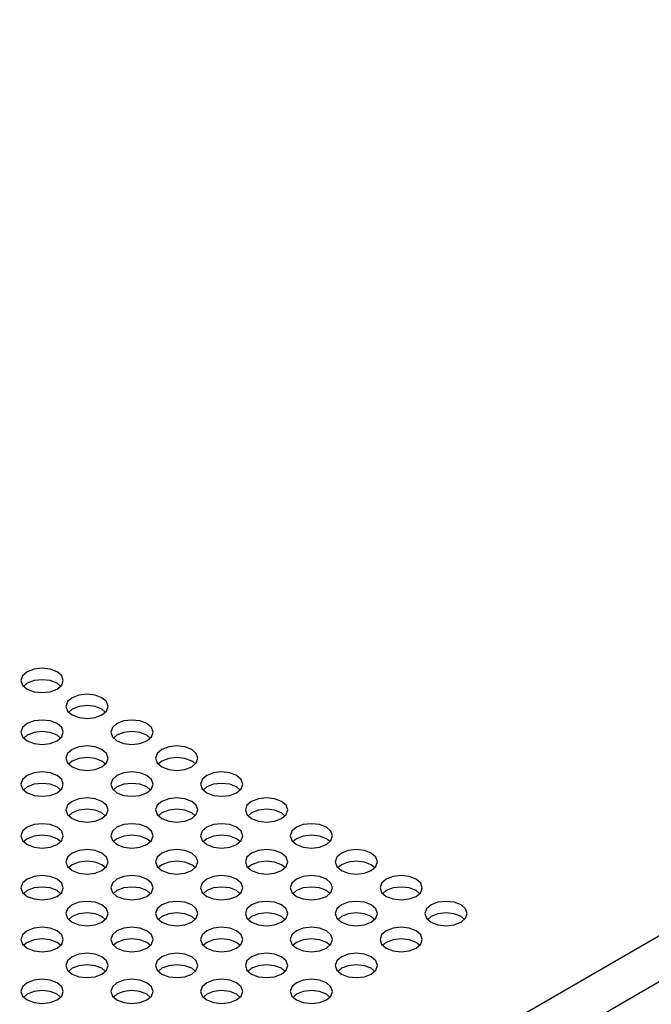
# Model space of a CAD drawing. Header units: inches. Extents: x 0 to 34, y 0 to 22.
# Tile 40 of 67: x 5.6 to 6.2, y 9.6 to 10.5. Entities that reach past the tile are written whole.
import ezdxf

# ---------------------------------------------------------------- set-up
doc = ezdxf.new("R2010")
doc.units = ezdxf.units.IN
doc.header["$LTSCALE"] = 1.87
doc.header["$MEASUREMENT"] = 0
doc.layers.get('0').update_dxf_attribs({"linetype": 'CONTINUOUS'})

msp = doc.modelspace()

# ---------------------------------------------------------------- linework, layer by layer
at = {"color": 2, "linetype": 'CONTINUOUS'}
for p, q in [((5.22667, 9.06418), (7.89975, 10.60758)), ((5.24502, 9.0324), (7.9181, 10.5758)), ((5.62847, 9.87327), (5.62216, 9.87083)), ((5.63592, 9.87413), (5.62847, 9.87327)), ((5.64337, 9.87327), (5.63592, 9.87413)), ((5.64968, 9.87083), (5.64337, 9.87327)), ((5.61794, 9.86719), (5.61646, 9.86289)), ((5.62216, 9.87083), (5.61794, 9.86719)), ((5.6539, 9.86719), (5.64968, 9.87083)), ((5.65538, 9.86289), (5.6539, 9.86719)), ((5.61646, 9.86289), (5.61794, 9.85859)), ((5.61794, 9.85859), (5.62216, 9.85494)), ((5.62216, 9.86024), (5.6191, 9.85759)), ((5.62847, 9.86268), (5.62216, 9.86024)), ((5.62216, 9.85494), (5.62847, 9.85251)), ((5.63592, 9.86353), (5.62847, 9.86268)), ((5.64337, 9.86268), (5.63592, 9.86353)), ((5.64968, 9.86024), (5.64337, 9.86268)), ((5.64337, 9.85251), (5.64968, 9.85494)), ((5.65275, 9.85759), (5.64968, 9.86024)), ((5.64968, 9.85494), (5.6539, 9.85859)), ((5.6539, 9.85859), (5.65538, 9.86289)), ((5.62847, 9.85251), (5.63592, 9.85165)), ((5.63592, 9.85165), (5.64337, 9.85251)), ((5.66344, 9.847), (5.65923, 9.84335)), ((5.66976, 9.84943), (5.66344, 9.847)), ((5.6772, 9.85029), (5.66976, 9.84943)), ((5.68465, 9.84943), (5.6772, 9.85029)), ((5.69097, 9.847), (5.68465, 9.84943)), ((5.69518, 9.84335), (5.69097, 9.847)), ((5.65923, 9.84335), (5.65774, 9.83905)), ((5.65774, 9.83905), (5.65923, 9.83475)), ((5.66976, 9.83884), (5.66344, 9.83641)), ((5.6772, 9.8397), (5.66976, 9.83884)), ((5.68465, 9.83884), (5.6772, 9.8397)), ((5.69097, 9.83641), (5.68465, 9.83884)), ((5.69667, 9.83905), (5.69518, 9.84335)), ((5.69518, 9.83475), (5.69667, 9.83905)), ((5.65923, 9.83475), (5.66344, 9.83111)), ((5.66344, 9.83641), (5.66038, 9.83376)), ((5.66344, 9.83111), (5.66976, 9.82867)), ((5.66976, 9.82867), (5.6772, 9.82782)), ((5.6772, 9.82782), (5.68465, 9.82867)), ((5.68465, 9.82867), (5.69097, 9.83111)), ((5.69403, 9.83376), (5.69097, 9.83641)), ((5.69097, 9.83111), (5.69518, 9.83475)), ((5.61794, 9.81952), (5.61646, 9.81522)), ((5.62216, 9.82316), (5.61794, 9.81952)), ((5.62847, 9.8256), (5.62216, 9.82316)), ((5.63592, 9.82645), (5.62847, 9.8256)), ((5.64337, 9.8256), (5.63592, 9.82645)), ((5.64968, 9.82316), (5.64337, 9.8256)), ((5.6539, 9.81952), (5.64968, 9.82316)), ((5.65538, 9.81522), (5.6539, 9.81952)), ((5.70051, 9.81952), (5.69903, 9.81522)), ((5.70473, 9.82316), (5.70051, 9.81952)), ((5.71104, 9.8256), (5.70473, 9.82316)), ((5.71849, 9.82645), (5.71104, 9.8256)), ((5.72593, 9.8256), (5.71849, 9.82645)), ((5.73225, 9.82316), (5.72593, 9.8256)), ((5.73647, 9.81952), (5.73225, 9.82316)), ((5.73795, 9.81522), (5.73647, 9.81952)), ((5.61646, 9.81522), (5.61794, 9.81092)), ((5.61794, 9.81092), (5.62216, 9.80727)), ((5.62216, 9.81257), (5.6191, 9.80992)), ((5.62847, 9.81501), (5.62216, 9.81257)), ((5.63592, 9.81586), (5.62847, 9.81501)), ((5.64337, 9.81501), (5.63592, 9.81586)), ((5.64968, 9.81257), (5.64337, 9.81501)), ((5.65275, 9.80992), (5.64968, 9.81257)), ((5.64968, 9.80727), (5.6539, 9.81092)), ((5.6539, 9.81092), (5.65538, 9.81522)), ((5.69903, 9.81522), (5.70051, 9.81092)), ((5.70051, 9.81092), (5.70473, 9.80727)), ((5.70473, 9.81257), (5.70166, 9.80992)), ((5.71104, 9.81501), (5.70473, 9.81257)), ((5.71849, 9.81586), (5.71104, 9.81501)), ((5.72593, 9.81501), (5.71849, 9.81586)), ((5.73225, 9.81257), (5.72593, 9.81501)), ((5.73531, 9.80992), (5.73225, 9.81257)), ((5.73225, 9.80727), (5.73647, 9.81092)), ((5.73647, 9.81092), (5.73795, 9.81522)), ((5.62216, 9.80727), (5.62847, 9.80484)), ((5.62847, 9.80484), (5.63592, 9.80398)), ((5.63592, 9.80398), (5.64337, 9.80484)), ((5.64337, 9.80484), (5.64968, 9.80727)), ((5.66976, 9.80176), (5.66344, 9.79933)), ((5.6772, 9.80262), (5.66976, 9.80176)), ((5.68465, 9.80176), (5.6772, 9.80262)), ((5.69097, 9.79933), (5.68465, 9.80176)), ((5.70473, 9.80727), (5.71104, 9.80484)), ((5.71104, 9.80484), (5.71849, 9.80398)), ((5.71849, 9.80398), (5.72593, 9.80484)), ((5.72593, 9.80484), (5.73225, 9.80727)), ((5.75232, 9.80176), (5.74601, 9.79933)), ((5.75977, 9.80262), (5.75232, 9.80176)), ((5.76722, 9.80176), (5.75977, 9.80262)), ((5.77353, 9.79933), (5.76722, 9.80176)), ((5.65923, 9.79568), (5.65774, 9.79138)), ((5.65774, 9.79138), (5.65923, 9.78708)), ((5.66344, 9.79933), (5.65923, 9.79568)), ((5.6772, 9.79203), (5.66976, 9.79117)), ((5.68465, 9.79117), (5.6772, 9.79203)), ((5.69518, 9.79568), (5.69097, 9.79933)), ((5.69667, 9.79138), (5.69518, 9.79568)), ((5.69518, 9.78708), (5.69667, 9.79138)), ((5.74179, 9.79568), (5.74031, 9.79138)), ((5.74031, 9.79138), (5.74179, 9.78708)), ((5.74601, 9.79933), (5.74179, 9.79568)), ((5.75977, 9.79203), (5.75232, 9.79117)), ((5.76722, 9.79117), (5.75977, 9.79203)), ((5.77775, 9.79568), (5.77353, 9.79933)), ((5.77923, 9.79138), (5.77775, 9.79568)), ((5.77775, 9.78708), (5.77923, 9.79138)), ((5.65923, 9.78708), (5.66344, 9.78344)), ((5.66344, 9.78873), (5.66038, 9.78609)), ((5.66976, 9.79117), (5.66344, 9.78873)), ((5.66344, 9.78344), (5.66976, 9.781)), ((5.69097, 9.78873), (5.68465, 9.79117)), ((5.68465, 9.781), (5.69097, 9.78344)), ((5.69403, 9.78609), (5.69097, 9.78873)), ((5.69097, 9.78344), (5.69518, 9.78708)), ((5.74179, 9.78708), (5.74601, 9.78344)), ((5.74601, 9.78873), (5.74294, 9.78609)), ((5.75232, 9.79117), (5.74601, 9.78873)), ((5.74601, 9.78344), (5.75232, 9.781)), ((5.77353, 9.78873), (5.76722, 9.79117)), ((5.76722, 9.781), (5.77353, 9.78344)), ((5.7766, 9.78609), (5.77353, 9.78873)), ((5.77353, 9.78344), (5.77775, 9.78708)), ((5.62216, 9.77549), (5.61794, 9.77185)), ((5.62847, 9.77793), (5.62216, 9.77549)), ((5.63592, 9.77878), (5.62847, 9.77793)), ((5.64337, 9.77793), (5.63592, 9.77878)), ((5.64968, 9.77549), (5.64337, 9.77793)), ((5.6539, 9.77185), (5.64968, 9.77549)), ((5.66976, 9.781), (5.6772, 9.78015)), ((5.6772, 9.78015), (5.68465, 9.781)), ((5.70473, 9.77549), (5.70051, 9.77185)), ((5.71104, 9.77793), (5.70473, 9.77549)), ((5.71849, 9.77878), (5.71104, 9.77793)), ((5.72593, 9.77793), (5.71849, 9.77878)), ((5.73225, 9.77549), (5.72593, 9.77793)), ((5.73647, 9.77185), (5.73225, 9.77549)), ((5.75232, 9.781), (5.75977, 9.78015)), ((5.75977, 9.78015), (5.76722, 9.781)), ((5.78729, 9.77549), (5.78307, 9.77185)), ((5.7936, 9.77793), (5.78729, 9.77549)), ((5.80105, 9.77878), (5.7936, 9.77793)), ((5.8085, 9.77793), (5.80105, 9.77878)), ((5.81481, 9.77549), (5.8085, 9.77793)), ((5.81903, 9.77185), (5.81481, 9.77549)), ((5.61794, 9.77185), (5.61646, 9.76755)), ((5.61646, 9.76755), (5.61794, 9.76325)), ((5.62216, 9.7649), (5.6191, 9.76225)), ((5.62847, 9.76733), (5.62216, 9.7649)), ((5.63592, 9.76819), (5.62847, 9.76733)), ((5.64337, 9.76733), (5.63592, 9.76819)), ((5.64968, 9.7649), (5.64337, 9.76733)), ((5.65275, 9.76225), (5.64968, 9.7649)), ((5.65538, 9.76755), (5.6539, 9.77185)), ((5.6539, 9.76325), (5.65538, 9.76755)), ((5.70051, 9.77185), (5.69903, 9.76755)), ((5.69903, 9.76755), (5.70051, 9.76325)), ((5.70473, 9.7649), (5.70166, 9.76225)), ((5.71104, 9.76733), (5.70473, 9.7649)), ((5.71849, 9.76819), (5.71104, 9.76733)), ((5.72593, 9.76733), (5.71849, 9.76819)), ((5.73225, 9.7649), (5.72593, 9.76733)), ((5.73531, 9.76225), (5.73225, 9.7649)), ((5.73795, 9.76755), (5.73647, 9.77185)), ((5.73647, 9.76325), (5.73795, 9.76755)), ((5.78307, 9.77185), (5.78159, 9.76755)), ((5.78159, 9.76755), (5.78307, 9.76325)), ((5.78729, 9.7649), (5.78423, 9.76225)), ((5.7936, 9.76733), (5.78729, 9.7649)), ((5.80105, 9.76819), (5.7936, 9.76733)), ((5.8085, 9.76733), (5.80105, 9.76819)), ((5.81481, 9.7649), (5.8085, 9.76733)), ((5.81788, 9.76225), (5.81481, 9.7649)), ((5.82051, 9.76755), (5.81903, 9.77185)), ((5.81903, 9.76325), (5.82051, 9.76755)), ((5.61794, 9.76325), (5.62216, 9.7596)), ((5.62216, 9.7596), (5.62847, 9.75717)), ((5.62847, 9.75717), (5.63592, 9.75631)), ((5.63592, 9.75631), (5.64337, 9.75717)), ((5.64337, 9.75717), (5.64968, 9.7596)), ((5.64968, 9.7596), (5.6539, 9.76325)), ((5.70051, 9.76325), (5.70473, 9.7596)), ((5.70473, 9.7596), (5.71104, 9.75717)), ((5.71104, 9.75717), (5.71849, 9.75631)), ((5.71849, 9.75631), (5.72593, 9.75717)), ((5.72593, 9.75717), (5.73225, 9.7596)), ((5.73225, 9.7596), (5.73647, 9.76325)), ((5.78307, 9.76325), (5.78729, 9.7596)), ((5.78729, 9.7596), (5.7936, 9.75717)), ((5.7936, 9.75717), (5.80105, 9.75631)), ((5.80105, 9.75631), (5.8085, 9.75717)), ((5.8085, 9.75717), (5.81481, 9.7596)), ((5.81481, 9.7596), (5.81903, 9.76325)), ((5.65923, 9.74801), (5.65774, 9.74371)), ((5.66344, 9.75166), (5.65923, 9.74801)), ((5.66976, 9.75409), (5.66344, 9.75166)), ((5.6772, 9.75495), (5.66976, 9.75409)), ((5.68465, 9.75409), (5.6772, 9.75495)), ((5.69097, 9.75166), (5.68465, 9.75409)), ((5.69518, 9.74801), (5.69097, 9.75166)), ((5.69667, 9.74371), (5.69518, 9.74801)), ((5.74179, 9.74801), (5.74031, 9.74371)), ((5.74601, 9.75166), (5.74179, 9.74801)), ((5.75232, 9.75409), (5.74601, 9.75166)), ((5.75977, 9.75495), (5.75232, 9.75409)), ((5.76722, 9.75409), (5.75977, 9.75495)), ((5.77353, 9.75166), (5.76722, 9.75409)), ((5.77775, 9.74801), (5.77353, 9.75166)), ((5.77923, 9.74371), (5.77775, 9.74801)), ((5.82436, 9.74801), (5.82287, 9.74371)), ((5.82857, 9.75166), (5.82436, 9.74801)), ((5.83489, 9.75409), (5.82857, 9.75166)), ((5.84233, 9.75495), (5.83489, 9.75409)), ((5.84978, 9.75409), (5.84233, 9.75495)), ((5.8561, 9.75166), (5.84978, 9.75409)), ((5.86031, 9.74801), (5.8561, 9.75166)), ((5.8618, 9.74371), (5.86031, 9.74801)), ((5.65774, 9.74371), (5.65923, 9.73941)), ((5.65923, 9.73941), (5.66344, 9.73577)), ((5.66344, 9.74106), (5.66038, 9.73841)), ((5.66976, 9.7435), (5.66344, 9.74106)), ((5.6772, 9.74435), (5.66976, 9.7435)), ((5.68465, 9.7435), (5.6772, 9.74435)), ((5.69097, 9.74106), (5.68465, 9.7435)), ((5.69403, 9.73841), (5.69097, 9.74106)), ((5.69097, 9.73577), (5.69518, 9.73941)), ((5.69518, 9.73941), (5.69667, 9.74371)), ((5.74031, 9.74371), (5.74179, 9.73941)), ((5.74179, 9.73941), (5.74601, 9.73577)), ((5.74601, 9.74106), (5.74294, 9.73841)), ((5.75232, 9.7435), (5.74601, 9.74106)), ((5.75977, 9.74435), (5.75232, 9.7435)), ((5.76722, 9.7435), (5.75977, 9.74435)), ((5.77353, 9.74106), (5.76722, 9.7435)), ((5.7766, 9.73841), (5.77353, 9.74106)), ((5.77353, 9.73577), (5.77775, 9.73941)), ((5.77775, 9.73941), (5.77923, 9.74371)), ((5.82287, 9.74371), (5.82436, 9.73941)), ((5.82436, 9.73941), (5.82857, 9.73577)), ((5.82857, 9.74106), (5.82551, 9.73841)), ((5.83489, 9.7435), (5.82857, 9.74106)), ((5.84233, 9.74435), (5.83489, 9.7435)), ((5.84978, 9.7435), (5.84233, 9.74435)), ((5.8561, 9.74106), (5.84978, 9.7435)), ((5.85916, 9.73841), (5.8561, 9.74106)), ((5.8561, 9.73577), (5.86031, 9.73941)), ((5.86031, 9.73941), (5.8618, 9.74371)), ((5.62847, 9.73026), (5.62216, 9.72782)), ((5.63592, 9.73111), (5.62847, 9.73026)), ((5.64337, 9.73026), (5.63592, 9.73111)), ((5.64968, 9.72782), (5.64337, 9.73026)), ((5.66344, 9.73577), (5.66976, 9.73333)), ((5.66976, 9.73333), (5.6772, 9.73247)), ((5.6772, 9.73247), (5.68465, 9.73333)), ((5.68465, 9.73333), (5.69097, 9.73577)), ((5.71104, 9.73026), (5.70473, 9.72782)), ((5.71849, 9.73111), (5.71104, 9.73026)), ((5.72593, 9.73026), (5.71849, 9.73111)), ((5.73225, 9.72782), (5.72593, 9.73026)), ((5.74601, 9.73577), (5.75232, 9.73333)), ((5.75232, 9.73333), (5.75977, 9.73247)), ((5.75977, 9.73247), (5.76722, 9.73333)), ((5.76722, 9.73333), (5.77353, 9.73577)), ((5.7936, 9.73026), (5.78729, 9.72782)), ((5.80105, 9.73111), (5.7936, 9.73026)), ((5.8085, 9.73026), (5.80105, 9.73111)), ((5.81481, 9.72782), (5.8085, 9.73026)), ((5.82857, 9.73577), (5.83489, 9.73333)), ((5.83489, 9.73333), (5.84233, 9.73247)), ((5.84233, 9.73247), (5.84978, 9.73333)), ((5.84978, 9.73333), (5.8561, 9.73577)), ((5.87617, 9.73026), (5.86986, 9.72782)), ((5.88362, 9.73111), (5.87617, 9.73026)), ((5.89106, 9.73026), (5.88362, 9.73111)), ((5.89738, 9.72782), (5.89106, 9.73026)), ((5.61794, 9.72417), (5.61646, 9.71987)), ((5.61646, 9.71987), (5.61794, 9.71557)), ((5.62216, 9.72782), (5.61794, 9.72417)), ((5.62847, 9.71966), (5.62216, 9.71723)), ((5.63592, 9.72052), (5.62847, 9.71966)), ((5.64337, 9.71966), (5.63592, 9.72052)), ((5.64968, 9.71723), (5.64337, 9.71966)), ((5.6539, 9.72417), (5.64968, 9.72782)), ((5.65538, 9.71987), (5.6539, 9.72417)), ((5.6539, 9.71557), (5.65538, 9.71987)), ((5.70051, 9.72417), (5.69903, 9.71987)), ((5.69903, 9.71987), (5.70051, 9.71557)), ((5.70473, 9.72782), (5.70051, 9.72417)), ((5.71104, 9.71966), (5.70473, 9.71723)), ((5.71849, 9.72052), (5.71104, 9.71966)), ((5.72593, 9.71966), (5.71849, 9.72052)), ((5.73225, 9.71723), (5.72593, 9.71966)), ((5.73647, 9.72417), (5.73225, 9.72782)), ((5.73795, 9.71987), (5.73647, 9.72417)), ((5.73647, 9.71557), (5.73795, 9.71987)), ((5.78307, 9.72417), (5.78159, 9.71987)), ((5.78159, 9.71987), (5.78307, 9.71557)), ((5.78729, 9.72782), (5.78307, 9.72417)), ((5.7936, 9.71966), (5.78729, 9.71723)), ((5.80105, 9.72052), (5.7936, 9.71966)), ((5.8085, 9.71966), (5.80105, 9.72052)), ((5.81481, 9.71723), (5.8085, 9.71966)), ((5.81903, 9.72417), (5.81481, 9.72782)), ((5.82051, 9.71987), (5.81903, 9.72417)), ((5.81903, 9.71557), (5.82051, 9.71987)), ((5.86564, 9.72417), (5.86416, 9.71987)), ((5.86416, 9.71987), (5.86564, 9.71557)), ((5.86986, 9.72782), (5.86564, 9.72417)), ((5.87617, 9.71966), (5.86986, 9.71723)), ((5.88362, 9.72052), (5.87617, 9.71966)), ((5.89106, 9.71966), (5.88362, 9.72052)), ((5.89738, 9.71723), (5.89106, 9.71966)), ((5.9016, 9.72417), (5.89738, 9.72782)), ((5.90308, 9.71987), (5.9016, 9.72417)), ((5.9016, 9.71557), (5.90308, 9.71987)), ((5.61794, 9.71557), (5.62216, 9.71193)), ((5.62216, 9.71723), (5.6191, 9.71458)), ((5.62216, 9.71193), (5.62847, 9.70949)), ((5.64337, 9.70949), (5.64968, 9.71193)), ((5.65275, 9.71458), (5.64968, 9.71723)), ((5.64968, 9.71193), (5.6539, 9.71557)), ((5.70051, 9.71557), (5.70473, 9.71193)), ((5.70473, 9.71723), (5.70166, 9.71458)), ((5.70473, 9.71193), (5.71104, 9.70949)), ((5.72593, 9.70949), (5.73225, 9.71193)), ((5.73531, 9.71458), (5.73225, 9.71723)), ((5.73225, 9.71193), (5.73647, 9.71557)), ((5.78307, 9.71557), (5.78729, 9.71193)), ((5.78729, 9.71723), (5.78423, 9.71458)), ((5.78729, 9.71193), (5.7936, 9.70949)), ((5.8085, 9.70949), (5.81481, 9.71193)), ((5.81788, 9.71458), (5.81481, 9.71723)), ((5.81481, 9.71193), (5.81903, 9.71557)), ((5.86564, 9.71557), (5.86986, 9.71193)), ((5.86986, 9.71723), (5.86679, 9.71458)), ((5.86986, 9.71193), (5.87617, 9.70949)), ((5.89106, 9.70949), (5.89738, 9.71193)), ((5.90044, 9.71458), (5.89738, 9.71723)), ((5.89738, 9.71193), (5.9016, 9.71557)), ((5.62847, 9.70949), (5.63592, 9.70864)), ((5.63592, 9.70864), (5.64337, 9.70949)), ((5.66344, 9.70398), (5.65923, 9.70034)), ((5.66976, 9.70642), (5.66344, 9.70398)), ((5.6772, 9.70728), (5.66976, 9.70642)), ((5.68465, 9.70642), (5.6772, 9.70728)), ((5.69097, 9.70398), (5.68465, 9.70642)), ((5.69518, 9.70034), (5.69097, 9.70398)), ((5.71104, 9.70949), (5.71849, 9.70864)), ((5.71849, 9.70864), (5.72593, 9.70949)), ((5.74601, 9.70398), (5.74179, 9.70034)), ((5.75232, 9.70642), (5.74601, 9.70398)), ((5.75977, 9.70728), (5.75232, 9.70642)), ((5.76722, 9.70642), (5.75977, 9.70728)), ((5.77353, 9.70398), (5.76722, 9.70642)), ((5.77775, 9.70034), (5.77353, 9.70398)), ((5.7936, 9.70949), (5.80105, 9.70864)), ((5.80105, 9.70864), (5.8085, 9.70949)), ((5.82857, 9.70398), (5.82436, 9.70034)), ((5.83489, 9.70642), (5.82857, 9.70398)), ((5.84233, 9.70728), (5.83489, 9.70642)), ((5.84978, 9.70642), (5.84233, 9.70728)), ((5.8561, 9.70398), (5.84978, 9.70642)), ((5.86031, 9.70034), (5.8561, 9.70398)), ((5.87617, 9.70949), (5.88362, 9.70864)), ((5.88362, 9.70864), (5.89106, 9.70949)), ((5.91114, 9.70398), (5.90692, 9.70034)), ((5.91745, 9.70642), (5.91114, 9.70398)), ((5.9249, 9.70728), (5.91745, 9.70642)), ((5.93235, 9.70642), (5.9249, 9.70728)), ((5.93866, 9.70398), (5.93235, 9.70642)), ((5.94288, 9.70034), (5.93866, 9.70398)), ((5.65923, 9.70034), (5.65774, 9.69604)), ((5.65774, 9.69604), (5.65923, 9.69174)), ((5.65923, 9.69174), (5.66344, 9.68809)), ((5.66344, 9.69339), (5.66038, 9.69074)), ((5.66976, 9.69583), (5.66344, 9.69339)), ((5.6772, 9.69668), (5.66976, 9.69583)), ((5.68465, 9.69583), (5.6772, 9.69668)), ((5.69097, 9.69339), (5.68465, 9.69583)), ((5.69403, 9.69074), (5.69097, 9.69339)), ((5.69097, 9.68809), (5.69518, 9.69174)), ((5.69667, 9.69604), (5.69518, 9.70034)), ((5.69518, 9.69174), (5.69667, 9.69604)), ((5.74179, 9.70034), (5.74031, 9.69604)), ((5.74031, 9.69604), (5.74179, 9.69174)), ((5.74179, 9.69174), (5.74601, 9.68809)), ((5.74601, 9.69339), (5.74294, 9.69074)), ((5.75232, 9.69583), (5.74601, 9.69339)), ((5.75977, 9.69668), (5.75232, 9.69583)), ((5.76722, 9.69583), (5.75977, 9.69668)), ((5.77353, 9.69339), (5.76722, 9.69583)), ((5.7766, 9.69074), (5.77353, 9.69339)), ((5.77353, 9.68809), (5.77775, 9.69174)), ((5.77923, 9.69604), (5.77775, 9.70034)), ((5.77775, 9.69174), (5.77923, 9.69604)), ((5.82436, 9.70034), (5.82287, 9.69604)), ((5.82287, 9.69604), (5.82436, 9.69174)), ((5.82436, 9.69174), (5.82857, 9.68809)), ((5.82857, 9.69339), (5.82551, 9.69074)), ((5.83489, 9.69583), (5.82857, 9.69339)), ((5.84233, 9.69668), (5.83489, 9.69583)), ((5.84978, 9.69583), (5.84233, 9.69668)), ((5.8561, 9.69339), (5.84978, 9.69583)), ((5.85916, 9.69074), (5.8561, 9.69339)), ((5.8561, 9.68809), (5.86031, 9.69174)), ((5.8618, 9.69604), (5.86031, 9.70034)), ((5.86031, 9.69174), (5.8618, 9.69604)), ((5.90692, 9.70034), (5.90544, 9.69604)), ((5.90544, 9.69604), (5.90692, 9.69174)), ((5.90692, 9.69174), (5.91114, 9.68809)), ((5.91114, 9.69339), (5.90807, 9.69074)), ((5.91745, 9.69583), (5.91114, 9.69339)), ((5.9249, 9.69668), (5.91745, 9.69583)), ((5.93235, 9.69583), (5.9249, 9.69668)), ((5.93866, 9.69339), (5.93235, 9.69583)), ((5.94173, 9.69074), (5.93866, 9.69339)), ((5.93866, 9.68809), (5.94288, 9.69174)), ((5.94436, 9.69604), (5.94288, 9.70034)), ((5.94288, 9.69174), (5.94436, 9.69604)), ((5.62847, 9.68258), (5.62216, 9.68015)), ((5.63592, 9.68344), (5.62847, 9.68258)), ((5.64337, 9.68258), (5.63592, 9.68344)), ((5.64968, 9.68015), (5.64337, 9.68258)), ((5.66344, 9.68809), (5.66976, 9.68566)), ((5.66976, 9.68566), (5.6772, 9.6848)), ((5.6772, 9.6848), (5.68465, 9.68566)), ((5.68465, 9.68566), (5.69097, 9.68809)), ((5.71104, 9.68258), (5.70473, 9.68015)), ((5.71849, 9.68344), (5.71104, 9.68258)), ((5.72593, 9.68258), (5.71849, 9.68344)), ((5.73225, 9.68015), (5.72593, 9.68258)), ((5.74601, 9.68809), (5.75232, 9.68566)), ((5.75232, 9.68566), (5.75977, 9.6848)), ((5.75977, 9.6848), (5.76722, 9.68566)), ((5.76722, 9.68566), (5.77353, 9.68809)), ((5.7936, 9.68258), (5.78729, 9.68015)), ((5.80105, 9.68344), (5.7936, 9.68258)), ((5.8085, 9.68258), (5.80105, 9.68344)), ((5.81481, 9.68015), (5.8085, 9.68258)), ((5.82857, 9.68809), (5.83489, 9.68566)), ((5.83489, 9.68566), (5.84233, 9.6848)), ((5.84233, 9.6848), (5.84978, 9.68566)), ((5.84978, 9.68566), (5.8561, 9.68809)), ((5.87617, 9.68258), (5.86986, 9.68015)), ((5.88362, 9.68344), (5.87617, 9.68258)), ((5.89106, 9.68258), (5.88362, 9.68344)), ((5.89738, 9.68015), (5.89106, 9.68258)), ((5.91114, 9.68809), (5.91745, 9.68566)), ((5.91745, 9.68566), (5.9249, 9.6848)), ((5.9249, 9.6848), (5.93235, 9.68566)), ((5.93235, 9.68566), (5.93866, 9.68809)), ((5.95873, 9.68258), (5.95242, 9.68015)), ((5.96618, 9.68344), (5.95873, 9.68258)), ((5.97363, 9.68258), (5.96618, 9.68344)), ((5.97994, 9.68015), (5.97363, 9.68258)), ((5.61794, 9.6765), (5.61646, 9.6722)), ((5.62216, 9.68015), (5.61794, 9.6765)), ((5.6539, 9.6765), (5.64968, 9.68015)), ((5.65538, 9.6722), (5.6539, 9.6765)), ((5.70051, 9.6765), (5.69903, 9.6722)), ((5.70473, 9.68015), (5.70051, 9.6765)), ((5.73647, 9.6765), (5.73225, 9.68015)), ((5.73795, 9.6722), (5.73647, 9.6765)), ((5.78307, 9.6765), (5.78159, 9.6722)), ((5.78729, 9.68015), (5.78307, 9.6765)), ((5.81903, 9.6765), (5.81481, 9.68015)), ((5.82051, 9.6722), (5.81903, 9.6765)), ((5.86564, 9.6765), (5.86416, 9.6722)), ((5.86986, 9.68015), (5.86564, 9.6765)), ((5.9016, 9.6765), (5.89738, 9.68015)), ((5.90308, 9.6722), (5.9016, 9.6765)), ((5.9482, 9.6765), (5.94672, 9.6722)), ((5.95242, 9.68015), (5.9482, 9.6765)), ((5.98416, 9.6765), (5.97994, 9.68015)), ((5.98564, 9.6722), (5.98416, 9.6765)), ((5.61646, 9.6722), (5.61794, 9.6679)), ((5.61794, 9.6679), (5.62216, 9.66426)), ((5.62216, 9.66956), (5.6191, 9.66691)), ((5.62847, 9.67199), (5.62216, 9.66956)), ((5.63592, 9.67285), (5.62847, 9.67199)), ((5.64337, 9.67199), (5.63592, 9.67285)), ((5.64968, 9.66956), (5.64337, 9.67199)), ((5.65275, 9.66691), (5.64968, 9.66956)), ((5.64968, 9.66426), (5.6539, 9.6679)), ((5.6539, 9.6679), (5.65538, 9.6722)), ((5.69903, 9.6722), (5.70051, 9.6679)), ((5.70051, 9.6679), (5.70473, 9.66426)), ((5.70473, 9.66956), (5.70166, 9.66691)), ((5.71104, 9.67199), (5.70473, 9.66956)), ((5.71849, 9.67285), (5.71104, 9.67199)), ((5.72593, 9.67199), (5.71849, 9.67285)), ((5.73225, 9.66956), (5.72593, 9.67199)), ((5.73531, 9.66691), (5.73225, 9.66956)), ((5.73225, 9.66426), (5.73647, 9.6679)), ((5.73647, 9.6679), (5.73795, 9.6722)), ((5.78159, 9.6722), (5.78307, 9.6679)), ((5.78307, 9.6679), (5.78729, 9.66426)), ((5.78729, 9.66956), (5.78423, 9.66691)), ((5.7936, 9.67199), (5.78729, 9.66956)), ((5.80105, 9.67285), (5.7936, 9.67199)), ((5.8085, 9.67199), (5.80105, 9.67285)), ((5.81481, 9.66956), (5.8085, 9.67199)), ((5.81788, 9.66691), (5.81481, 9.66956)), ((5.81481, 9.66426), (5.81903, 9.6679)), ((5.81903, 9.6679), (5.82051, 9.6722)), ((5.86416, 9.6722), (5.86564, 9.6679)), ((5.86564, 9.6679), (5.86986, 9.66426)), ((5.86986, 9.66956), (5.86679, 9.66691)), ((5.87617, 9.67199), (5.86986, 9.66956)), ((5.88362, 9.67285), (5.87617, 9.67199)), ((5.89106, 9.67199), (5.88362, 9.67285)), ((5.89738, 9.66956), (5.89106, 9.67199)), ((5.90044, 9.66691), (5.89738, 9.66956)), ((5.89738, 9.66426), (5.9016, 9.6679)), ((5.9016, 9.6679), (5.90308, 9.6722)), ((5.94672, 9.6722), (5.9482, 9.6679)), ((5.9482, 9.6679), (5.95242, 9.66426)), ((5.95242, 9.66956), (5.94936, 9.66691)), ((5.95873, 9.67199), (5.95242, 9.66956)), ((5.96618, 9.67285), (5.95873, 9.67199)), ((5.97363, 9.67199), (5.96618, 9.67285)), ((5.97994, 9.66956), (5.97363, 9.67199)), ((5.98301, 9.66691), (5.97994, 9.66956)), ((5.97994, 9.66426), (5.98416, 9.6679)), ((5.98416, 9.6679), (5.98564, 9.6722)), ((5.62216, 9.66426), (5.62847, 9.66182)), ((5.62847, 9.66182), (5.63592, 9.66097)), ((5.63592, 9.66097), (5.64337, 9.66182)), ((5.64337, 9.66182), (5.64968, 9.66426)), ((5.66344, 9.65631), (5.65923, 9.65267)), ((5.66976, 9.65875), (5.66344, 9.65631)), ((5.6772, 9.6596), (5.66976, 9.65875)), ((5.68465, 9.65875), (5.6772, 9.6596)), ((5.69097, 9.65631), (5.68465, 9.65875)), ((5.69518, 9.65267), (5.69097, 9.65631)), ((5.70473, 9.66426), (5.71104, 9.66182)), ((5.71104, 9.66182), (5.71849, 9.66097)), ((5.71849, 9.66097), (5.72593, 9.66182)), ((5.72593, 9.66182), (5.73225, 9.66426)), ((5.74601, 9.65631), (5.74179, 9.65267)), ((5.75232, 9.65875), (5.74601, 9.65631)), ((5.75977, 9.6596), (5.75232, 9.65875)), ((5.76722, 9.65875), (5.75977, 9.6596)), ((5.77353, 9.65631), (5.76722, 9.65875)), ((5.77775, 9.65267), (5.77353, 9.65631)), ((5.78729, 9.66426), (5.7936, 9.66182)), ((5.7936, 9.66182), (5.80105, 9.66097)), ((5.80105, 9.66097), (5.8085, 9.66182)), ((5.8085, 9.66182), (5.81481, 9.66426)), ((5.82857, 9.65631), (5.82436, 9.65267)), ((5.83489, 9.65875), (5.82857, 9.65631)), ((5.84233, 9.6596), (5.83489, 9.65875)), ((5.84978, 9.65875), (5.84233, 9.6596)), ((5.8561, 9.65631), (5.84978, 9.65875)), ((5.86031, 9.65267), (5.8561, 9.65631)), ((5.86986, 9.66426), (5.87617, 9.66182)), ((5.87617, 9.66182), (5.88362, 9.66097)), ((5.88362, 9.66097), (5.89106, 9.66182)), ((5.89106, 9.66182), (5.89738, 9.66426)), ((5.91114, 9.65631), (5.90692, 9.65267)), ((5.91745, 9.65875), (5.91114, 9.65631)), ((5.9249, 9.6596), (5.91745, 9.65875)), ((5.93235, 9.65875), (5.9249, 9.6596)), ((5.93866, 9.65631), (5.93235, 9.65875)), ((5.94288, 9.65267), (5.93866, 9.65631)), ((5.95242, 9.66426), (5.95873, 9.66182)), ((5.95873, 9.66182), (5.96618, 9.66097)), ((5.96618, 9.66097), (5.97363, 9.66182)), ((5.97363, 9.66182), (5.97994, 9.66426)), ((5.9937, 9.65631), (5.98949, 9.65267)), ((6.00002, 9.65875), (5.9937, 9.65631)), ((6.00746, 9.6596), (6.00002, 9.65875)), ((6.01491, 9.65875), (6.00746, 9.6596)), ((6.02123, 9.65631), (6.01491, 9.65875)), ((6.02544, 9.65267), (6.02123, 9.65631)), ((5.65923, 9.65267), (5.65774, 9.64837)), ((5.65774, 9.64837), (5.65923, 9.64407)), ((5.66976, 9.64816), (5.66344, 9.64572)), ((5.6772, 9.64901), (5.66976, 9.64816)), ((5.68465, 9.64816), (5.6772, 9.64901)), ((5.69097, 9.64572), (5.68465, 9.64816)), ((5.69667, 9.64837), (5.69518, 9.65267)), ((5.69518, 9.64407), (5.69667, 9.64837)), ((5.74179, 9.65267), (5.74031, 9.64837)), ((5.74031, 9.64837), (5.74179, 9.64407)), ((5.75232, 9.64816), (5.74601, 9.64572)), ((5.75977, 9.64901), (5.75232, 9.64816)), ((5.76722, 9.64816), (5.75977, 9.64901)), ((5.77353, 9.64572), (5.76722, 9.64816)), ((5.77923, 9.64837), (5.77775, 9.65267)), ((5.77775, 9.64407), (5.77923, 9.64837)), ((5.82436, 9.65267), (5.82287, 9.64837)), ((5.82287, 9.64837), (5.82436, 9.64407)), ((5.83489, 9.64816), (5.82857, 9.64572)), ((5.84233, 9.64901), (5.83489, 9.64816)), ((5.84978, 9.64816), (5.84233, 9.64901)), ((5.8561, 9.64572), (5.84978, 9.64816)), ((5.8618, 9.64837), (5.86031, 9.65267)), ((5.86031, 9.64407), (5.8618, 9.64837)), ((5.90692, 9.65267), (5.90544, 9.64837)), ((5.90544, 9.64837), (5.90692, 9.64407)), ((5.91745, 9.64816), (5.91114, 9.64572)), ((5.9249, 9.64901), (5.91745, 9.64816)), ((5.93235, 9.64816), (5.9249, 9.64901)), ((5.93866, 9.64572), (5.93235, 9.64816)), ((5.94436, 9.64837), (5.94288, 9.65267)), ((5.94288, 9.64407), (5.94436, 9.64837)), ((5.98949, 9.65267), (5.988, 9.64837)), ((5.988, 9.64837), (5.98949, 9.64407)), ((6.00002, 9.64816), (5.9937, 9.64572)), ((6.00746, 9.64901), (6.00002, 9.64816)), ((6.01491, 9.64816), (6.00746, 9.64901)), ((6.02123, 9.64572), (6.01491, 9.64816)), ((6.02693, 9.64837), (6.02544, 9.65267)), ((6.02544, 9.64407), (6.02693, 9.64837)), ((5.65923, 9.64407), (5.66344, 9.64042)), ((5.66344, 9.64572), (5.66038, 9.64307)), ((5.66344, 9.64042), (5.66976, 9.63799)), ((5.66976, 9.63799), (5.6772, 9.63713)), ((5.6772, 9.63713), (5.68465, 9.63799)), ((5.68465, 9.63799), (5.69097, 9.64042)), ((5.69403, 9.64307), (5.69097, 9.64572)), ((5.69097, 9.64042), (5.69518, 9.64407)), ((5.74179, 9.64407), (5.74601, 9.64042)), ((5.74601, 9.64572), (5.74294, 9.64307)), ((5.74601, 9.64042), (5.75232, 9.63799)), ((5.75232, 9.63799), (5.75977, 9.63713)), ((5.75977, 9.63713), (5.76722, 9.63799)), ((5.76722, 9.63799), (5.77353, 9.64042)), ((5.7766, 9.64307), (5.77353, 9.64572)), ((5.77353, 9.64042), (5.77775, 9.64407)), ((5.82436, 9.64407), (5.82857, 9.64042)), ((5.82857, 9.64572), (5.82551, 9.64307)), ((5.82857, 9.64042), (5.83489, 9.63799)), ((5.83489, 9.63799), (5.84233, 9.63713)), ((5.84233, 9.63713), (5.84978, 9.63799)), ((5.84978, 9.63799), (5.8561, 9.64042)), ((5.85916, 9.64307), (5.8561, 9.64572)), ((5.8561, 9.64042), (5.86031, 9.64407)), ((5.90692, 9.64407), (5.91114, 9.64042)), ((5.91114, 9.64572), (5.90807, 9.64307)), ((5.91114, 9.64042), (5.91745, 9.63799)), ((5.91745, 9.63799), (5.9249, 9.63713)), ((5.9249, 9.63713), (5.93235, 9.63799)), ((5.93235, 9.63799), (5.93866, 9.64042)), ((5.94173, 9.64307), (5.93866, 9.64572)), ((5.93866, 9.64042), (5.94288, 9.64407)), ((5.98949, 9.64407), (5.9937, 9.64042)), ((5.9937, 9.64572), (5.99064, 9.64307)), ((5.9937, 9.64042), (6.00002, 9.63799)), ((6.00002, 9.63799), (6.00746, 9.63713)), ((6.00746, 9.63713), (6.01491, 9.63799)), ((6.01491, 9.63799), (6.02123, 9.64042)), ((6.02429, 9.64307), (6.02123, 9.64572)), ((6.02123, 9.64042), (6.02544, 9.64407)), ((5.61794, 9.62883), (5.61646, 9.62453)), ((5.62216, 9.63248), (5.61794, 9.62883)), ((5.62847, 9.63491), (5.62216, 9.63248)), ((5.63592, 9.63577), (5.62847, 9.63491)), ((5.64337, 9.63491), (5.63592, 9.63577)), ((5.64968, 9.63248), (5.64337, 9.63491)), ((5.6539, 9.62883), (5.64968, 9.63248)), ((5.65538, 9.62453), (5.6539, 9.62883)), ((5.70051, 9.62883), (5.69903, 9.62453)), ((5.70473, 9.63248), (5.70051, 9.62883)), ((5.71104, 9.63491), (5.70473, 9.63248)), ((5.71849, 9.63577), (5.71104, 9.63491)), ((5.72593, 9.63491), (5.71849, 9.63577)), ((5.73225, 9.63248), (5.72593, 9.63491)), ((5.73647, 9.62883), (5.73225, 9.63248)), ((5.73795, 9.62453), (5.73647, 9.62883)), ((5.78307, 9.62883), (5.78159, 9.62453)), ((5.78729, 9.63248), (5.78307, 9.62883)), ((5.7936, 9.63491), (5.78729, 9.63248)), ((5.80105, 9.63577), (5.7936, 9.63491)), ((5.8085, 9.63491), (5.80105, 9.63577)), ((5.81481, 9.63248), (5.8085, 9.63491)), ((5.81903, 9.62883), (5.81481, 9.63248)), ((5.82051, 9.62453), (5.81903, 9.62883)), ((5.86564, 9.62883), (5.86416, 9.62453)), ((5.86986, 9.63248), (5.86564, 9.62883)), ((5.87617, 9.63491), (5.86986, 9.63248)), ((5.88362, 9.63577), (5.87617, 9.63491)), ((5.89106, 9.63491), (5.88362, 9.63577)), ((5.89738, 9.63248), (5.89106, 9.63491)), ((5.9016, 9.62883), (5.89738, 9.63248)), ((5.90308, 9.62453), (5.9016, 9.62883)), ((5.9482, 9.62883), (5.94672, 9.62453)), ((5.95242, 9.63248), (5.9482, 9.62883)), ((5.95873, 9.63491), (5.95242, 9.63248)), ((5.96618, 9.63577), (5.95873, 9.63491)), ((5.97363, 9.63491), (5.96618, 9.63577)), ((5.97994, 9.63248), (5.97363, 9.63491)), ((5.98416, 9.62883), (5.97994, 9.63248)), ((5.98564, 9.62453), (5.98416, 9.62883)), ((5.61646, 9.62453), (5.61794, 9.62023)), ((5.61794, 9.62023), (5.62216, 9.61659)), ((5.62216, 9.62188), (5.6191, 9.61924)), ((5.62847, 9.62432), (5.62216, 9.62188)), ((5.63592, 9.62518), (5.62847, 9.62432)), ((5.64337, 9.62432), (5.63592, 9.62518)), ((5.64968, 9.62188), (5.64337, 9.62432)), ((5.65275, 9.61924), (5.64968, 9.62188)), ((5.64968, 9.61659), (5.6539, 9.62023)), ((5.6539, 9.62023), (5.65538, 9.62453)), ((5.69903, 9.62453), (5.70051, 9.62023)), ((5.70051, 9.62023), (5.70473, 9.61659)), ((5.70473, 9.62188), (5.70166, 9.61924)), ((5.71104, 9.62432), (5.70473, 9.62188)), ((5.71849, 9.62518), (5.71104, 9.62432)), ((5.72593, 9.62432), (5.71849, 9.62518)), ((5.73225, 9.62188), (5.72593, 9.62432)), ((5.73531, 9.61924), (5.73225, 9.62188)), ((5.73225, 9.61659), (5.73647, 9.62023)), ((5.73647, 9.62023), (5.73795, 9.62453)), ((5.78159, 9.62453), (5.78307, 9.62023)), ((5.78307, 9.62023), (5.78729, 9.61659)), ((5.78729, 9.62188), (5.78423, 9.61924)), ((5.7936, 9.62432), (5.78729, 9.62188)), ((5.80105, 9.62518), (5.7936, 9.62432)), ((5.8085, 9.62432), (5.80105, 9.62518)), ((5.81481, 9.62188), (5.8085, 9.62432)), ((5.81788, 9.61924), (5.81481, 9.62188)), ((5.81481, 9.61659), (5.81903, 9.62023)), ((5.81903, 9.62023), (5.82051, 9.62453)), ((5.86416, 9.62453), (5.86564, 9.62023)), ((5.86564, 9.62023), (5.86986, 9.61659)), ((5.86986, 9.62188), (5.86679, 9.61924)), ((5.87617, 9.62432), (5.86986, 9.62188)), ((5.88362, 9.62518), (5.87617, 9.62432)), ((5.89106, 9.62432), (5.88362, 9.62518)), ((5.89738, 9.62188), (5.89106, 9.62432)), ((5.90044, 9.61924), (5.89738, 9.62188)), ((5.89738, 9.61659), (5.9016, 9.62023)), ((5.9016, 9.62023), (5.90308, 9.62453)), ((5.94672, 9.62453), (5.9482, 9.62023)), ((5.9482, 9.62023), (5.95242, 9.61659)), ((5.95242, 9.62188), (5.94936, 9.61924)), ((5.95873, 9.62432), (5.95242, 9.62188)), ((5.96618, 9.62518), (5.95873, 9.62432)), ((5.97363, 9.62432), (5.96618, 9.62518)), ((5.97994, 9.62188), (5.97363, 9.62432)), ((5.98301, 9.61924), (5.97994, 9.62188)), ((5.97994, 9.61659), (5.98416, 9.62023)), ((5.98416, 9.62023), (5.98564, 9.62453)), ((5.62216, 9.61659), (5.62847, 9.61415)), ((5.62847, 9.61415), (5.63592, 9.6133)), ((5.63592, 9.6133), (5.64337, 9.61415)), ((5.64337, 9.61415), (5.64968, 9.61659)), ((5.66976, 9.61108), (5.66344, 9.60864)), ((5.6772, 9.61193), (5.66976, 9.61108)), ((5.68465, 9.61108), (5.6772, 9.61193)), ((5.69097, 9.60864), (5.68465, 9.61108)), ((5.70473, 9.61659), (5.71104, 9.61415)), ((5.71104, 9.61415), (5.71849, 9.6133)), ((5.71849, 9.6133), (5.72593, 9.61415)), ((5.72593, 9.61415), (5.73225, 9.61659)), ((5.75232, 9.61108), (5.74601, 9.60864)), ((5.75977, 9.61193), (5.75232, 9.61108)), ((5.76722, 9.61108), (5.75977, 9.61193)), ((5.77353, 9.60864), (5.76722, 9.61108)), ((5.78729, 9.61659), (5.7936, 9.61415)), ((5.7936, 9.61415), (5.80105, 9.6133)), ((5.80105, 9.6133), (5.8085, 9.61415)), ((5.8085, 9.61415), (5.81481, 9.61659)), ((5.83489, 9.61108), (5.82857, 9.60864)), ((5.84233, 9.61193), (5.83489, 9.61108)), ((5.84978, 9.61108), (5.84233, 9.61193)), ((5.8561, 9.60864), (5.84978, 9.61108)), ((5.86986, 9.61659), (5.87617, 9.61415)), ((5.87617, 9.61415), (5.88362, 9.6133)), ((5.88362, 9.6133), (5.89106, 9.61415)), ((5.89106, 9.61415), (5.89738, 9.61659)), ((5.91745, 9.61108), (5.91114, 9.60864)), ((5.9249, 9.61193), (5.91745, 9.61108)), ((5.93235, 9.61108), (5.9249, 9.61193)), ((5.93866, 9.60864), (5.93235, 9.61108)), ((5.95242, 9.61659), (5.95873, 9.61415)), ((5.95873, 9.61415), (5.96618, 9.6133)), ((5.96618, 9.6133), (5.97363, 9.61415)), ((5.97363, 9.61415), (5.97994, 9.61659)), ((5.65923, 9.605), (5.65774, 9.6007)), ((5.66344, 9.60864), (5.65923, 9.605)), ((5.6772, 9.60134), (5.66976, 9.60048)), ((5.68465, 9.60048), (5.6772, 9.60134)), ((5.69518, 9.605), (5.69097, 9.60864)), ((5.69667, 9.6007), (5.69518, 9.605)), ((5.74179, 9.605), (5.74031, 9.6007)), ((5.74601, 9.60864), (5.74179, 9.605)), ((5.75977, 9.60134), (5.75232, 9.60048)), ((5.76722, 9.60048), (5.75977, 9.60134)), ((5.77775, 9.605), (5.77353, 9.60864)), ((5.77923, 9.6007), (5.77775, 9.605)), ((5.82436, 9.605), (5.82287, 9.6007)), ((5.82857, 9.60864), (5.82436, 9.605)), ((5.84233, 9.60134), (5.83489, 9.60048)), ((5.84978, 9.60048), (5.84233, 9.60134)), ((5.86031, 9.605), (5.8561, 9.60864)), ((5.8618, 9.6007), (5.86031, 9.605)), ((5.90692, 9.605), (5.90544, 9.6007)), ((5.91114, 9.60864), (5.90692, 9.605)), ((5.9249, 9.60134), (5.91745, 9.60048)), ((5.93235, 9.60048), (5.9249, 9.60134)), ((5.94288, 9.605), (5.93866, 9.60864)), ((5.94436, 9.6007), (5.94288, 9.605)), ((5.65774, 9.6007), (5.65923, 9.5964)), ((5.65923, 9.5964), (5.66344, 9.59275)), ((5.66344, 9.59805), (5.66038, 9.5954)), ((5.66976, 9.60048), (5.66344, 9.59805)), ((5.66344, 9.59275), (5.66976, 9.59031)), ((5.69097, 9.59805), (5.68465, 9.60048)), ((5.68465, 9.59031), (5.69097, 9.59275)), ((5.69403, 9.5954), (5.69097, 9.59805)), ((5.69097, 9.59275), (5.69518, 9.5964)), ((5.69518, 9.5964), (5.69667, 9.6007)), ((5.74031, 9.6007), (5.74179, 9.5964)), ((5.74179, 9.5964), (5.74601, 9.59275)), ((5.74601, 9.59805), (5.74294, 9.5954)), ((5.75232, 9.60048), (5.74601, 9.59805)), ((5.74601, 9.59275), (5.75232, 9.59031)), ((5.77353, 9.59805), (5.76722, 9.60048)), ((5.76722, 9.59031), (5.77353, 9.59275)), ((5.7766, 9.5954), (5.77353, 9.59805)), ((5.77353, 9.59275), (5.77775, 9.5964)), ((5.77775, 9.5964), (5.77923, 9.6007)), ((5.82287, 9.6007), (5.82436, 9.5964)), ((5.82436, 9.5964), (5.82857, 9.59275)), ((5.82857, 9.59805), (5.82551, 9.5954)), ((5.83489, 9.60048), (5.82857, 9.59805)), ((5.82857, 9.59275), (5.83489, 9.59031)), ((5.8561, 9.59805), (5.84978, 9.60048)), ((5.84978, 9.59031), (5.8561, 9.59275)), ((5.85916, 9.5954), (5.8561, 9.59805)), ((5.8561, 9.59275), (5.86031, 9.5964)), ((5.86031, 9.5964), (5.8618, 9.6007)), ((5.90544, 9.6007), (5.90692, 9.5964)), ((5.90692, 9.5964), (5.91114, 9.59275)), ((5.91114, 9.59805), (5.90807, 9.5954)), ((5.91745, 9.60048), (5.91114, 9.59805)), ((5.91114, 9.59275), (5.91745, 9.59031)), ((5.93866, 9.59805), (5.93235, 9.60048)), ((5.93235, 9.59031), (5.93866, 9.59275)), ((5.94173, 9.5954), (5.93866, 9.59805)), ((5.93866, 9.59275), (5.94288, 9.5964)), ((5.94288, 9.5964), (5.94436, 9.6007)), ((5.62216, 9.58481), (5.61794, 9.58116)), ((5.62847, 9.58724), (5.62216, 9.58481)), ((5.63592, 9.5881), (5.62847, 9.58724)), ((5.64337, 9.58724), (5.63592, 9.5881)), ((5.64968, 9.58481), (5.64337, 9.58724)), ((5.6539, 9.58116), (5.64968, 9.58481)), ((5.66976, 9.59031), (5.6772, 9.58946)), ((5.6772, 9.58946), (5.68465, 9.59031)), ((5.70473, 9.58481), (5.70051, 9.58116)), ((5.71104, 9.58724), (5.70473, 9.58481)), ((5.71849, 9.5881), (5.71104, 9.58724)), ((5.72593, 9.58724), (5.71849, 9.5881)), ((5.73225, 9.58481), (5.72593, 9.58724)), ((5.73647, 9.58116), (5.73225, 9.58481)), ((5.75232, 9.59031), (5.75977, 9.58946)), ((5.75977, 9.58946), (5.76722, 9.59031)), ((5.78729, 9.58481), (5.78307, 9.58116)), ((5.7936, 9.58724), (5.78729, 9.58481)), ((5.80105, 9.5881), (5.7936, 9.58724)), ((5.8085, 9.58724), (5.80105, 9.5881)), ((5.81481, 9.58481), (5.8085, 9.58724)), ((5.81903, 9.58116), (5.81481, 9.58481)), ((5.83489, 9.59031), (5.84233, 9.58946)), ((5.84233, 9.58946), (5.84978, 9.59031)), ((5.86986, 9.58481), (5.86564, 9.58116)), ((5.87617, 9.58724), (5.86986, 9.58481)), ((5.88362, 9.5881), (5.87617, 9.58724)), ((5.89106, 9.58724), (5.88362, 9.5881)), ((5.89738, 9.58481), (5.89106, 9.58724)), ((5.9016, 9.58116), (5.89738, 9.58481)), ((5.91745, 9.59031), (5.9249, 9.58946)), ((5.9249, 9.58946), (5.93235, 9.59031)), ((5.61794, 9.58116), (5.61646, 9.57686)), ((5.61646, 9.57686), (5.61794, 9.57256)), ((5.62216, 9.57421), (5.6191, 9.57156)), ((5.62847, 9.57665), (5.62216, 9.57421)), ((5.63592, 9.5775), (5.62847, 9.57665)), ((5.64337, 9.57665), (5.63592, 9.5775)), ((5.64968, 9.57421), (5.64337, 9.57665)), ((5.65275, 9.57156), (5.64968, 9.57421)), ((5.65538, 9.57686), (5.6539, 9.58116)), ((5.6539, 9.57256), (5.65538, 9.57686)), ((5.70051, 9.58116), (5.69903, 9.57686)), ((5.69903, 9.57686), (5.70051, 9.57256)), ((5.70473, 9.57421), (5.70166, 9.57156)), ((5.71104, 9.57665), (5.70473, 9.57421)), ((5.71849, 9.5775), (5.71104, 9.57665)), ((5.72593, 9.57665), (5.71849, 9.5775)), ((5.73225, 9.57421), (5.72593, 9.57665)), ((5.73531, 9.57156), (5.73225, 9.57421)), ((5.73795, 9.57686), (5.73647, 9.58116)), ((5.73647, 9.57256), (5.73795, 9.57686)), ((5.78307, 9.58116), (5.78159, 9.57686)), ((5.78159, 9.57686), (5.78307, 9.57256)), ((5.78729, 9.57421), (5.78423, 9.57156)), ((5.7936, 9.57665), (5.78729, 9.57421)), ((5.80105, 9.5775), (5.7936, 9.57665)), ((5.8085, 9.57665), (5.80105, 9.5775)), ((5.81481, 9.57421), (5.8085, 9.57665)), ((5.81788, 9.57156), (5.81481, 9.57421)), ((5.82051, 9.57686), (5.81903, 9.58116)), ((5.81903, 9.57256), (5.82051, 9.57686)), ((5.86564, 9.58116), (5.86416, 9.57686)), ((5.86416, 9.57686), (5.86564, 9.57256)), ((5.86986, 9.57421), (5.86679, 9.57156)), ((5.87617, 9.57665), (5.86986, 9.57421)), ((5.88362, 9.5775), (5.87617, 9.57665)), ((5.89106, 9.57665), (5.88362, 9.5775)), ((5.89738, 9.57421), (5.89106, 9.57665)), ((5.90044, 9.57156), (5.89738, 9.57421)), ((5.90308, 9.57686), (5.9016, 9.58116)), ((5.9016, 9.57256), (5.90308, 9.57686)), ((5.61794, 9.57256), (5.62216, 9.56891)), ((5.62216, 9.56891), (5.62847, 9.56648)), ((5.62847, 9.56648), (5.63592, 9.56562)), ((5.63592, 9.56562), (5.64337, 9.56648)), ((5.64337, 9.56648), (5.64968, 9.56891)), ((5.64968, 9.56891), (5.6539, 9.57256)), ((5.70051, 9.57256), (5.70473, 9.56891)), ((5.70473, 9.56891), (5.71104, 9.56648)), ((5.71104, 9.56648), (5.71849, 9.56562)), ((5.71849, 9.56562), (5.72593, 9.56648)), ((5.72593, 9.56648), (5.73225, 9.56891)), ((5.73225, 9.56891), (5.73647, 9.57256)), ((5.78307, 9.57256), (5.78729, 9.56891)), ((5.78729, 9.56891), (5.7936, 9.56648)), ((5.7936, 9.56648), (5.80105, 9.56562)), ((5.80105, 9.56562), (5.8085, 9.56648)), ((5.8085, 9.56648), (5.81481, 9.56891)), ((5.81481, 9.56891), (5.81903, 9.57256)), ((5.86564, 9.57256), (5.86986, 9.56891)), ((5.86986, 9.56891), (5.87617, 9.56648)), ((5.87617, 9.56648), (5.88362, 9.56562)), ((5.88362, 9.56562), (5.89106, 9.56648)), ((5.89106, 9.56648), (5.89738, 9.56891)), ((5.89738, 9.56891), (5.9016, 9.57256))]:
    msp.add_line(p, q, dxfattribs=at)

doc.saveas('drawing.dxf')
